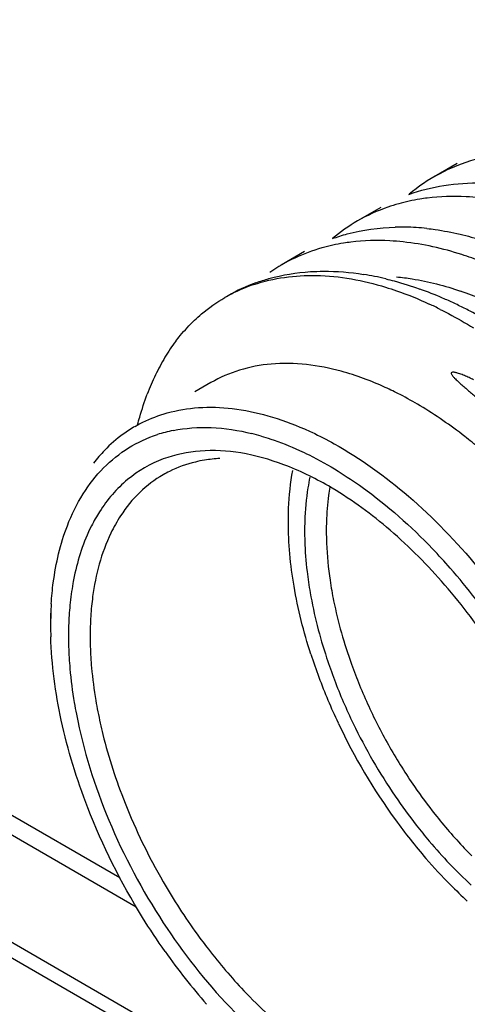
# Model space of a CAD drawing. Header units: inches. Extents: x 0 to 34, y 0 to 22.
# Tile 50 of 79: x 20.562 to 20.677, y 15.201 to 15.454. Entities that reach past the tile are written whole.
import ezdxf

# ---------------------------------------------------------------- set-up
doc = ezdxf.new("R2010")
doc.units = ezdxf.units.IN
doc.header["$LTSCALE"] = 1.87
doc.header["$MEASUREMENT"] = 0
doc.layers.get('0').update_dxf_attribs({"linetype": 'CONTINUOUS'})

msp = doc.modelspace()

# ---------------------------------------------------------------- linework, layer by layer
at = {"color": 9, "linetype": 'CONTINUOUS'}
for p, q in [((18.7201465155, 16.3119121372), (20.5880294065, 15.2334199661)), ((21.0286723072, 14.942258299), (20.3217771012, 15.3504107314))]:
    msp.add_line(p, q, dxfattribs=at)
at = {"color": 7, "linetype": 'CONTINUOUS'}
for p, q in [((18.7232527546, 16.3050460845), (20.5922256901, 15.2259245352)), ((20.6747811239, 15.4169254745), (20.6688042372, 15.413474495)), ((20.655139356, 15.4055845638), (20.6491625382, 15.4021336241)), ((20.6354984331, 15.3942441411), (20.6295246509, 15.3907949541)), ((20.6158563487, 15.3829030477), (20.6150153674, 15.3824174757)), ((20.6114688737, 15.3605940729), (20.6073447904, 15.3582128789)), ((20.3253126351, 15.3524521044), (21.0322078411, 14.944299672)), ((20.5702543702, 15.3013160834), (20.5702543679, 15.2981013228))]:
    msp.add_line(p, q, dxfattribs=at)
for centre, radius, start, end in [((20.6916978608, 15.3737088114), 0.0458833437, 105.5954436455, 118.0922378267), ((20.6913589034, 15.3744562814), 0.0450643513, 118.1595631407, 130.0204983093), ((20.6714377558, 15.3634361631), 0.0446467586, 119.928004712, 130.0853969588), ((20.6602854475, 15.3417796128), 0.0587738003, 88.8274742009, 91.4509331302), ((20.6602024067, 15.3382338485), 0.0623205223, 83.7497638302, 88.8178516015), ((20.6522088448, 15.3515656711), 0.0453016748, 105.6838634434, 124.4872170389), ((20.6393693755, 15.3173594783), 0.0719316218, 78.6444728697, 80.9385516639), ((20.6385161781, 15.3131085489), 0.0762673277, 76.4423035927, 78.6448464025), ((20.6383969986, 15.3438936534), 0.0450515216, 109.945792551, 120.0192901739), ((20.6357020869, 15.3464613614), 0.041484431, 108.5914625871, 117.231591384), ((20.6353743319, 15.3471559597), 0.0407168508, 117.2687577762, 120.000896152), ((20.6325123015, 15.2934554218), 0.0968345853, 66.5766948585, 70.325885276), ((20.624951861, 15.2888641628), 0.1013167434, 63.3378804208, 65.1196720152), ((20.6292470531, 15.2857337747), 0.1052179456, 64.847739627, 66.6166366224), ((20.6271002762, 15.2811598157), 0.110270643, 63.1330428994, 64.8481683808), ((20.6248237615, 15.2766643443), 0.1153096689, 61.4665619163, 63.1334459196), ((20.641040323, 15.3417656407), 0.0485731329, 142.6542377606, 145.5621108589), ((20.6467367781, 15.3392455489), 0.0547082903, 146.758252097, 149.3870251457), ((20.6505588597, 15.3370262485), 0.0591278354, 149.4222523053, 154.4263160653), ((20.6562492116, 15.3343536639), 0.065414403, 154.4662643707, 159.1624933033), ((20.6153330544, 15.2711870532), 0.0972267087, 59.1292520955, 62.5850168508), ((20.6104271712, 15.3177999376), 0.0365522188, 126.0561117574, 136.0207361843), ((20.6094827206, 15.3190325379), 0.0349996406, 120.002180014, 125.978470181), ((20.6087052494, 15.3133168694), 0.03565189, 104.6489342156, 107.9820259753), ((20.6089859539, 15.3122375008), 0.0367671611, 101.3804045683, 104.6467713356), ((20.607175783, 15.2874433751), 0.0618471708, 73.8430172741, 76.1520263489), ((20.6124829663, 15.3158408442), 0.0393919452, 136.0466171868, 142.3642925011), ((20.6156619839, 15.3049559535), 0.0361800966, 93.0150813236, 99.2798100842), ((20.6142808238, 15.3107199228), 0.0302275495, 116.4564130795, 120.0000441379), ((20.7129500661, 15.322459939), 0.0774136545, 178.1539043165, 180.005036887), ((20.7150898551, 15.322464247), 0.0739854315, 178.1402542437, 180.0087150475), ((20.5584507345, 15.2125595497), 0.1522572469, 41.2272258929, 43.7640084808), ((20.5519453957, 15.2068355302), 0.1609223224, 37.5660666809, 41.2335357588), ((20.6504751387, 15.2962946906), 0.0700282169, 172.3685774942, 174.3902372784), ((20.6613451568, 15.2981246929), 0.0910908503, 176.4578509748, 180.0146572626), ((20.6539352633, 15.2957596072), 0.0790819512, 174.4651812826, 178.2696721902), ((20.6561904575, 15.2957460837), 0.0757697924, 174.3998461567, 178.3381408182), ((20.6678123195, 15.2981141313), 0.0975580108, 180.007522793, 181.6541008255), ((20.6615420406, 15.2954604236), 0.0866943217, 178.2238338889, 180.0074541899), ((20.6636453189, 15.2954604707), 0.0832298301, 178.2904374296, 180.0077968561), ((20.6678873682, 15.2954743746), 0.093039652, 180.0155371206, 183.4281362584), ((20.6695880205, 15.2954716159), 0.0891725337, 180.0144383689, 183.466127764), ((20.7722687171, 15.3343561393), 0.1419652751, 197.8623457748, 200.3830766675), ((20.7671549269, 15.3312905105), 0.1326005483, 198.2107438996, 200.7979103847), ((20.77000819, 15.3321291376), 0.1300620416, 199.7099959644, 202.2756040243), ((20.7801566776, 15.3373832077), 0.1504136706, 200.4174317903, 205.2656777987), ((20.7740431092, 15.3339056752), 0.1399684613, 200.7974807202, 205.7901493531), ((20.7752269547, 15.3342748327), 0.1357046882, 202.2786980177, 207.2719848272), ((20.6958123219, 15.2982575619), 0.1155682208, 189.6479225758, 191.0956663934), ((20.6949224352, 15.2983179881), 0.1202479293, 189.5488619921, 190.9830686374), ((20.7843169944, 15.3391752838), 0.1549315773, 205.2604422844, 215.9357859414), ((20.7792796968, 15.33630784), 0.1457256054, 205.7629527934, 214.2392642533), ((20.778620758, 15.3359449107), 0.139486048, 207.2471823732, 212.1412373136), ((20.7776303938, 15.3353153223), 0.1383125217, 212.1386625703, 214.6010382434), ((20.774931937, 15.3334458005), 0.1350297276, 214.5982758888, 218.346975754), ((20.7763585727, 15.3343192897), 0.1421918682, 214.2391214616, 217.9345210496), ((20.731691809, 15.3090312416), 0.1531121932, 201.6476560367, 210.0571736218), ((20.7684618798, 15.3283334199), 0.1267836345, 218.3490957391, 223.5536551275), ((20.7801265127, 15.3361534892), 0.1497652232, 215.9406178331, 218.3761195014), ((20.7756462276, 15.3325858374), 0.1440380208, 218.3699883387, 220.8723480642), ((20.7617290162, 15.322105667), 0.1176130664, 223.6149066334, 224.9867481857), ((20.769101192, 15.3268165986), 0.1353136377, 220.8386398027, 224.7562535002), ((20.7340646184, 15.3102093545), 0.1557560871, 209.9950915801, 215.9200152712), ((20.762339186, 15.3200860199), 0.1257729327, 224.7478871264, 227.4891186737), ((20.7332357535, 15.3084815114), 0.1633573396, 215.1634137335, 221.2186194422)]:
    msp.add_arc(centre, radius, start, end, dxfattribs=at)
at = {"color": 9, "linetype": 'CONTINUOUS'}
msp.add_arc((20.6472307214, 15.3013767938), 0.0874637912, 67.1349486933, 71.0625216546, dxfattribs=at)
at = {"color": 7, "linetype": 'CONTINUOUS'}
for points, knots in [([(20.6623049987, 15.4089236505), (20.6652289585, 15.4099888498), (20.6714432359, 15.4115565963), (20.6778302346, 15.4119469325), (20.6810806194, 15.4118827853)], [0, 0, 0, 0, 0.4890715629, 1, 1, 1, 1]), ([(20.6670494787, 15.4080180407), (20.6664232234, 15.4079394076), (20.6639548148, 15.4075845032), (20.6615118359, 15.4070497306), (20.659718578, 15.4065467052)], [0, 0, 0, 0, 0.2531123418, 1, 1, 1, 1]), ([(20.6804852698, 15.4080895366), (20.6793367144, 15.408212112), (20.6748665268, 15.4085696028), (20.6703526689, 15.4084327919), (20.6670494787, 15.4080180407)], [0, 0, 0, 0, 0.2575880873, 1, 1, 1, 1]), ([(20.659718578, 15.4065467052), (20.6587899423, 15.4062862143), (20.6551439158, 15.4051451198), (20.6516374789, 15.4035539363), (20.6491629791, 15.4021294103)], [0, 0, 0, 0, 0.2524996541, 1, 1, 1, 1]), ([(20.6426688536, 15.3975825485), (20.6439263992, 15.398039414), (20.6491563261, 15.3996872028), (20.6546574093, 15.4004290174), (20.6587972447, 15.4005345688)], [0, 0, 0, 0, 0.2441920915, 1, 1, 1, 1]), ([(20.6669873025, 15.4001839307), (20.6676884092, 15.4001078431), (20.6705429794, 15.3997514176), (20.6733742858, 15.3992144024), (20.6754887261, 15.3987210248)], [0, 0, 0, 0, 0.2451703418, 1, 1, 1, 1]), ([(20.6754887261, 15.3987210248), (20.6764555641, 15.3984954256), (20.6804071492, 15.3974932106), (20.6842827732, 15.3961982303), (20.687157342, 15.3950830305)], [0, 0, 0, 0, 0.2435671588, 1, 1, 1, 1]), ([(20.647454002, 15.3966896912), (20.64682303, 15.3966124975), (20.6443371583, 15.3962625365), (20.6418768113, 15.3957272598), (20.6400722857, 15.3952196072)], [0, 0, 0, 0, 0.2532323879, 1, 1, 1, 1]), ([(20.6608924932, 15.3967300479), (20.6597440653, 15.3968528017), (20.6552736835, 15.3972141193), (20.6507592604, 15.3970940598), (20.647454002, 15.3966896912)], [0, 0, 0, 0, 0.2575257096, 1, 1, 1, 1]), ([(20.6810507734, 15.3916855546), (20.6793563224, 15.3923406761), (20.6728165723, 15.394654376), (20.6659842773, 15.3961857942), (20.6608924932, 15.3967300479)], [0, 0, 0, 0, 0.2618656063, 1, 1, 1, 1]), ([(20.6224761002, 15.3857809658), (20.6275959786, 15.387504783), (20.6391985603, 15.3890277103), (20.650587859, 15.3868802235), (20.6563538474, 15.385111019)], [0, 0, 0, 0, 0.4724923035, 1, 1, 1, 1]), ([(20.6230285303, 15.3862427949), (20.624129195, 15.3866426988), (20.6286809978, 15.3881035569), (20.6334460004, 15.388874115), (20.6370456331, 15.3891002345)], [0, 0, 0, 0, 0.2451053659, 1, 1, 1, 1]), ([(20.6370456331, 15.3891002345), (20.6381513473, 15.3891696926), (20.6427126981, 15.3893200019), (20.6472868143, 15.3889367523), (20.6506981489, 15.3883933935)], [0, 0, 0, 0, 0.2428403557, 1, 1, 1, 1]), ([(20.6563538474, 15.385111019), (20.6572863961, 15.3848248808), (20.6611003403, 15.3835768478), (20.6648230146, 15.3820548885), (20.6675782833, 15.3807775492)], [0, 0, 0, 0, 0.2431103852, 1, 1, 1, 1]), ([(20.6563951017, 15.387250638), (20.6571183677, 15.3870763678), (20.6600584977, 15.3863235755), (20.6629563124, 15.3854076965), (20.66511359, 15.3846370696)], [0, 0, 0, 0, 0.2451483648, 1, 1, 1, 1]), ([(20.6072340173, 15.3765969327), (20.607827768, 15.3771597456), (20.6102445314, 15.3793235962), (20.6129150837, 15.3812047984), (20.615015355, 15.3824174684)], [0, 0, 0, 0, 0.252242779, 1, 1, 1, 1]), ([(20.6704155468, 15.37940772), (20.6711303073, 15.3790489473), (20.6740271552, 15.3775528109), (20.676856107, 15.3759259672), (20.6789507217, 15.3746349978)], [0, 0, 0, 0, 0.2453040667, 1, 1, 1, 1]), ([(20.6024252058, 15.3712312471), (20.6027946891, 15.3717152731), (20.6042893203, 15.3735973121), (20.6059318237, 15.3753625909), (20.6072340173, 15.3765969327)], [0, 0, 0, 0, 0.2533866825, 1, 1, 1, 1]), ([(20.6449439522, 15.3635064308), (20.6391195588, 15.3650888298), (20.6301471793, 15.3662247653), (20.6188110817, 15.3641025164), (20.6137792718, 15.3619280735), (20.6114688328, 15.360594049)], [0, 0, 0, 0, 0.5266484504, 0.7672030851, 1, 1, 1, 1]), ([(20.6600993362, 15.3574947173), (20.6588380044, 15.3581476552), (20.6539500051, 15.360535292), (20.6488233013, 15.3624524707), (20.6449439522, 15.3635064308)], [0, 0, 0, 0, 0.261073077, 1, 1, 1, 1]), ([(20.6789703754, 15.3613042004), (20.6785814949, 15.3614962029), (20.6778046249, 15.3618776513), (20.6768146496, 15.3623114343), (20.6760156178, 15.3626337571), (20.6754111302, 15.3628577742), (20.6749011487, 15.3630256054), (20.6744869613, 15.3631410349), (20.6741734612, 15.3632159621), (20.6738480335, 15.3632670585), (20.6735326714, 15.363298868), (20.6731290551, 15.3631703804), (20.6732417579, 15.362764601), (20.67341857, 15.3625026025), (20.6736212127, 15.3622410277), (20.6738356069, 15.3619992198), (20.6741321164, 15.361685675), (20.6745163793, 15.3613080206), (20.6751478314, 15.3607187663), (20.6759572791, 15.3599993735), (20.6769439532, 15.359146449), (20.6779412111, 15.3582953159), (20.6789455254, 15.357441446), (20.680294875, 15.3562926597), (20.6819898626, 15.3548386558), (20.6840239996, 15.3530614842), (20.6860589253, 15.3512431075), (20.6887808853, 15.3487490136), (20.6921656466, 15.3455199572), (20.6961641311, 15.3414805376), (20.7001003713, 15.337260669), (20.7039575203, 15.3328650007), (20.7077184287, 15.3282995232), (20.711368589, 15.3235738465), (20.7160901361, 15.3170657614), (20.7216590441, 15.3086293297), (20.7257220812, 15.3016199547), (20.7276495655, 15.2980526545)], [0, 0, 0, 0, 0.014200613, 0.0283336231, 0.0353777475, 0.0424103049, 0.0494375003, 0.0529537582, 0.0564769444, 0.0600172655, 0.0636059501, 0.0673295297, 0.0710711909, 0.0746684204, 0.0782194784, 0.0817543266, 0.0852828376, 0.0923361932, 0.0993965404, 0.1135592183, 0.1277918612, 0.1421007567, 0.1564882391, 0.170955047, 0.2001260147, 0.2296091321, 0.2593967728, 0.2894797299, 0.3504885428, 0.4125471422, 0.4755570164, 0.5394118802, 0.604000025, 0.6692032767, 0.7348972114, 0.8672353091, 1, 1, 1, 1]), ([(20.5926100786, 15.3497073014), (20.5927856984, 15.3503908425), (20.5935100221, 15.3530625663), (20.5943790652, 15.3556955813), (20.5951133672, 15.3576227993)], [0, 0, 0, 0, 0.2549541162, 1, 1, 1, 1]), ([(20.6804476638, 15.343710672), (20.6792115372, 15.3447503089), (20.6743546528, 15.3486861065), (20.6692003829, 15.3522615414), (20.6652203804, 15.3546393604)], [0, 0, 0, 0, 0.2583730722, 1, 1, 1, 1]), ([(20.591981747, 15.3493424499), (20.5926236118, 15.3497130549), (20.595252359, 15.3511218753), (20.5980611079, 15.3521914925), (20.600218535, 15.3527953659)], [0, 0, 0, 0, 0.2485891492, 1, 1, 1, 1]), ([(20.600218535, 15.3527953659), (20.6028424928, 15.3535298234), (20.6084298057, 15.3544463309), (20.6171878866, 15.3541497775), (20.6263661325, 15.3522477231), (20.6324395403, 15.3500222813), (20.6355022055, 15.348683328)], [0, 0, 0, 0, 0.2259451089, 0.4655465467, 0.7228299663, 1, 1, 1, 1]), ([(20.5745607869, 15.3238148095), (20.575653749, 15.3266510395), (20.5782481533, 15.3319796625), (20.583577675, 15.3388376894), (20.5901041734, 15.3440838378), (20.5951130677, 15.3463876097), (20.5976988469, 15.3472272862)], [0, 0, 0, 0, 0.2681523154, 0.5191523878, 0.7601524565, 1, 1, 1, 1]), ([(20.6017309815, 15.3482817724), (20.6049269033, 15.3489255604), (20.6117819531, 15.3493891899), (20.6185458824, 15.3483383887), (20.621978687, 15.3474929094)], [0, 0, 0, 0, 0.4797461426, 1, 1, 1, 1]), ([(20.6355022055, 15.348683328), (20.6361423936, 15.3484034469), (20.6387421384, 15.3472269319), (20.6412825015, 15.3459201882), (20.6431645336, 15.3448710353)], [0, 0, 0, 0, 0.2448636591, 1, 1, 1, 1]), ([(20.624385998, 15.3468477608), (20.6252003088, 15.3466120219), (20.628536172, 15.3455737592), (20.6317901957, 15.3442780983), (20.6341971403, 15.3431804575)], [0, 0, 0, 0, 0.2426878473, 1, 1, 1, 1]), ([(20.6431645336, 15.3448710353), (20.6499533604, 15.3410865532), (20.663260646, 15.3314490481), (20.674615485, 15.3196473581), (20.6800510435, 15.3130755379)], [0, 0, 0, 0, 0.4768106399, 1, 1, 1, 1]), ([(20.6416544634, 15.3340225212), (20.6379947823, 15.3361351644), (20.6307118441, 15.3396829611), (20.6195346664, 15.3428459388), (20.6089134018, 15.3434735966), (20.6022421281, 15.3420851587), (20.599218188, 15.3409591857)], [0, 0, 0, 0, 0.2861002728, 0.5457631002, 0.7815321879, 1, 1, 1, 1]), ([(20.6341971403, 15.3431804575), (20.6350312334, 15.3428000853), (20.6384331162, 15.3411781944), (20.6417268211, 15.3393321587), (20.6441528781, 15.3378335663)], [0, 0, 0, 0, 0.2432732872, 1, 1, 1, 1]), ([(20.599218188, 15.3409591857), (20.5959150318, 15.3397292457), (20.589559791, 15.3360632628), (20.5848080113, 15.3305043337), (20.5828414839, 15.327425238)], [0, 0, 0, 0, 0.4910292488, 1, 1, 1, 1]), ([(20.609827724, 15.3406625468), (20.6090330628, 15.3405316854), (20.6059333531, 15.3399095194), (20.6029227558, 15.3388312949), (20.6008139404, 15.3377818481)], [0, 0, 0, 0, 0.2547913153, 1, 1, 1, 1]), ([(20.6313605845, 15.324864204), (20.6313605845, 15.3260068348), (20.631448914, 15.3304070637), (20.6319024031, 15.3348040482), (20.6324850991, 15.3380100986)], [0, 0, 0, 0, 0.259617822, 1, 1, 1, 1]), ([(20.6441528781, 15.3378335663), (20.6462710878, 15.3365251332), (20.6549870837, 15.3306816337), (20.6628778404, 15.3236494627), (20.6684101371, 15.3178743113)], [0, 0, 0, 0, 0.2374085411, 1, 1, 1, 1]), ([(20.5991670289, 15.336897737), (20.5970032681, 15.3356484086), (20.5928979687, 15.332533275), (20.5896629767, 15.3285347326), (20.5882475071, 15.3263588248)], [0, 0, 0, 0, 0.4904546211, 1, 1, 1, 1]), ([(20.636883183, 15.3362523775), (20.6366957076, 15.335357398), (20.6360080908, 15.3316252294), (20.6356696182, 15.3278319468), (20.6355765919, 15.3249538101)], [0, 0, 0, 0, 0.2410104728, 1, 1, 1, 1]), ([(20.6420321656, 15.3337508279), (20.6419082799, 15.3330387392), (20.641453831, 15.3300951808), (20.6412169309, 15.3271193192), (20.6411433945, 15.3248652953)], [0, 0, 0, 0, 0.2427075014, 1, 1, 1, 1]), ([(20.6940023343, 15.2745989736), (20.6908800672, 15.2809458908), (20.6838575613, 15.2931454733), (20.6713008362, 15.3096100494), (20.6572993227, 15.3235053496), (20.6469277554, 15.3309783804), (20.6416544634, 15.3340225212)], [0, 0, 0, 0, 0.26456313, 0.5247847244, 0.7722581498, 1, 1, 1, 1]), ([(20.5828414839, 15.327425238), (20.5820829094, 15.3262374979), (20.5791389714, 15.3210362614), (20.5772717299, 15.315266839), (20.5763406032, 15.3108041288)], [0, 0, 0, 0, 0.236139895, 1, 1, 1, 1]), ([(20.5882475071, 15.3263588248), (20.5873148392, 15.3249250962), (20.5837224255, 15.3184817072), (20.5818182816, 15.31119284), (20.5810671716, 15.3055944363)], [0, 0, 0, 0, 0.2324233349, 1, 1, 1, 1]), ([(20.6371467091, 15.2908109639), (20.6353058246, 15.2965283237), (20.6324718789, 15.3077647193), (20.6313605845, 15.319322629), (20.6313605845, 15.324864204)], [0, 0, 0, 0, 0.520126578, 1, 1, 1, 1]), ([(20.5704283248, 15.3037525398), (20.5705420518, 15.3055648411), (20.5711870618, 15.3123744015), (20.5727534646, 15.3191248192), (20.5745607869, 15.3238148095)], [0, 0, 0, 0, 0.2653983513, 1, 1, 1, 1]), ([(20.6355364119, 15.3224531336), (20.6355364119, 15.3216039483), (20.6355926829, 15.3181194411), (20.6358638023, 15.3146392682), (20.6361744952, 15.3120222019)], [0, 0, 0, 0, 0.2436945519, 1, 1, 1, 1]), ([(20.6411044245, 15.3224529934), (20.6411044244, 15.3214266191), (20.6411901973, 15.3171890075), (20.6416058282, 15.3129601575), (20.6420761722, 15.3097833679)], [0, 0, 0, 0, 0.242195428, 1, 1, 1, 1]), ([(20.6361744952, 15.3120222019), (20.6363898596, 15.3102081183), (20.6374954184, 15.3027019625), (20.6393969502, 15.2953207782), (20.6411958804, 15.2898511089)], [0, 0, 0, 0, 0.240855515, 1, 1, 1, 1]), ([(20.5763406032, 15.3108041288), (20.576215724, 15.3102056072), (20.5757405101, 15.3077499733), (20.5754048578, 15.3052678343), (20.5752220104, 15.3033871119)], [0, 0, 0, 0, 0.2444664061, 1, 1, 1, 1]), ([(20.6420761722, 15.3097833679), (20.6423381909, 15.3080136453), (20.6436248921, 15.3007144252), (20.6456714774, 15.2935560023), (20.6475662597, 15.2882644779)], [0, 0, 0, 0, 0.2414470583, 1, 1, 1, 1]), ([(20.5798211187, 15.2513521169), (20.5769889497, 15.2586515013), (20.5725362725, 15.2730846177), (20.5705022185, 15.2880884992), (20.5702949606, 15.295298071)], [0, 0, 0, 0, 0.5205097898, 1, 1, 1, 1]), ([(20.5750142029, 15.2899109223), (20.5750701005, 15.2889659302), (20.5753544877, 15.2851028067), (20.575855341, 15.2812563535), (20.5763406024, 15.2783702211)], [0, 0, 0, 0, 0.2444032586, 1, 1, 1, 1]), ([(20.5805786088, 15.2900803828), (20.5806334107, 15.2891640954), (20.5809122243, 15.2854176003), (20.5814031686, 15.2816876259), (20.5818786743, 15.278889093)], [0, 0, 0, 0, 0.244352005, 1, 1, 1, 1]), ([(20.576877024, 15.2754084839), (20.5786856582, 15.2660851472), (20.5845719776, 15.2473903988), (20.5937666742, 15.2301218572), (20.5992181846, 15.221796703)], [0, 0, 0, 0, 0.4883256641, 1, 1, 1, 1]), ([(20.5824043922, 15.2760167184), (20.5827858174, 15.2740709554), (20.5845592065, 15.2660964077), (20.5871001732, 15.2582980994), (20.5893786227, 15.2525484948)], [0, 0, 0, 0, 0.242769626, 1, 1, 1, 1]), ([(20.5996890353, 15.214402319), (20.5976642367, 15.2172700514), (20.5899426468, 15.228955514), (20.5836167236, 15.2415696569), (20.5798211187, 15.2513521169)], [0, 0, 0, 0, 0.2506879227, 1, 1, 1, 1]), ([(20.6642098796, 15.2469053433), (20.6653077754, 15.2454977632), (20.6697068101, 15.2400773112), (20.674530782, 15.2349971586), (20.6783539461, 15.2314790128)], [0, 0, 0, 0, 0.255722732, 1, 1, 1, 1]), ([(20.5992181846, 15.221796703), (20.6042718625, 15.21407909), (20.6152641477, 15.2000207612), (20.628722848, 15.1882159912), (20.6357723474, 15.1834254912)], [0, 0, 0, 0, 0.5197729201, 1, 1, 1, 1]), ([(20.6079276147, 15.2188342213), (20.6088630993, 15.2175441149), (20.6126307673, 15.2125166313), (20.6167173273, 15.2077265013), (20.6199418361, 15.2043225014)], [0, 0, 0, 0, 0.2536597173, 1, 1, 1, 1]), ([(20.6199418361, 15.2043225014), (20.6240257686, 15.2000112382), (20.6324137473, 15.1922424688), (20.6419240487, 15.185851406), (20.6467300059, 15.1832746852)], [0, 0, 0, 0, 0.5213024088, 1, 1, 1, 1])]:
    msp.add_open_spline(points, degree=3, knots=knots, dxfattribs=at)
at = {"color": 9, "linetype": 'CONTINUOUS'}
msp.add_open_spline([(20.6591710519, 15.3877715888), (20.6605168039, 15.3876411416), (20.6660958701, 15.3869161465), (20.6715752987, 15.385491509), (20.6756158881, 15.3841064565)], degree=3, knots=[0, 0, 0, 0, 0.2404326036, 1, 1, 1, 1], dxfattribs=at)

doc.saveas('drawing.dxf')
